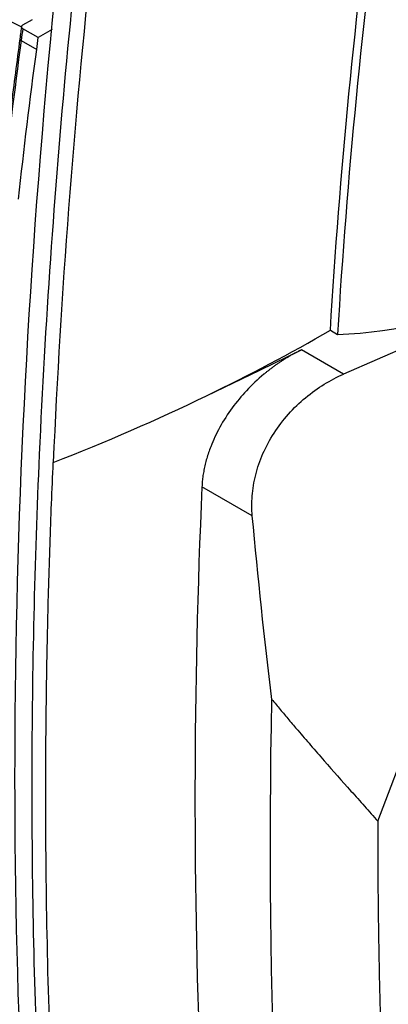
# Model space of a CAD drawing. Header units: millimetres. Extents: x 145 to 933, y -105 to 949.
# Tile 143 of 157: x 804 to 825, y 716 to 771. Entities that reach past the tile are written whole.
import ezdxf

# ---------------------------------------------------------------- set-up
doc = ezdxf.new("R2010")
doc.units = ezdxf.units.MM

msp = doc.modelspace()

# ---------------------------------------------------------------- linework, layer by layer
at = {"color": 7, "linetype": 'Continuous', "lineweight": 25}
for p, q in [((804.663, 771.003), (805.197, 771.311)), ((805.527, 770.298), (804.661, 770.798)), ((806.301, 770.744), (805.527, 770.298)), ((804.57, 770.133), (805.436, 769.633)), ((832.396, 755.874), (822.53, 751.567)), ((821.791, 754.003), (822.189, 753.773)), ((822.53, 751.567), (820.185, 752.921)), ((824.429, 726.666), (832.995, 749.237)), ((817.444, 743.675), (814.638, 745.295))]:
    msp.add_line(p, q, dxfattribs=at)
at = {"color": 7, "linetype": 'Continuous', "lineweight": 25, "flags": 128}
msp.add_lwpolyline([(814.89, 750.358), (817.855, 751.793), (820.185, 752.921)], dxfattribs=at)
at = {"color": 8, "linetype": 'Continuous', "lineweight": 25}
msp.add_arc((804.612, 770.241), 0.116, 185.883, 248.9364, dxfattribs=at)
at = {"color": 7, "linetype": 'Continuous', "lineweight": 25}
msp.add_arc((1201.524, 727.992), 387.273, 177.43923, 182.42361, dxfattribs=at)
for points in [[(821.791, 754.003), (822.83, 771.409), (825.232, 789.398), (828.966, 807.738)], [(829.365, 807.508), (825.629, 789.163), (823.228, 771.182), (822.189, 753.773)], [(804.661, 770.798), (804.63, 770.576), (804.6, 770.354), (804.57, 770.133)], [(805.436, 769.633), (805.466, 769.854), (805.496, 770.076), (805.527, 770.298)], [(804.57, 770.133), (804.193, 767.341), (803.856, 764.565), (803.559, 761.805)], [(804.425, 761.305), (804.722, 764.065), (805.059, 766.841), (805.436, 769.633)], [(822.189, 753.773), (825.552, 753.878), (828.91, 754.758), (831.713, 756.268)], [(814.89, 750.358), (817.259, 751.505), (819.562, 752.721), (821.791, 754.003)], [(806.357, 746.643), (809.282, 747.782), (812.13, 749.023), (814.89, 750.358)], [(818.533, 733.452), (818.12, 736.848), (817.757, 740.256), (817.444, 743.675)], [(820.523, 686.583), (818.865, 701.549), (818.2, 717.226), (818.533, 733.452)]]:
    msp.add_open_spline(points, degree=3, dxfattribs=at)
for points, knots in [([(812.568, 804.459), (812.358, 803.223), (812.157, 801.989), (811.763, 799.525), (811.187, 795.834), (809.944, 787.26), (807.862, 770.27), (806.772, 756.002), (806.357, 746.643)], [0, 0, 0, 0, 0.0625, 0.0625, 0.125, 0.25, 0.5, 1, 1, 1, 1]), ([(808.744, 791.846), (806.81, 778.023), (805.491, 764.43), (804.097, 737.872), (804.023, 724.908), (804.571, 712.339)], [0, 0, 0, 0, 0.5, 0.5, 1, 1, 1, 1]), ([(809.711, 791.383), (809.183, 787.614), (808.701, 783.864), (807.829, 776.4), (807.438, 772.686), (806.404, 761.606), (805.899, 754.302), (805.579, 747.092)], [0, 0, 0, 0, 0.25, 0.25, 0.5, 0.5, 1, 1, 1, 1]), ([(804.593, 770.936), (804.578, 770.829), (804.546, 770.594), (804.514, 770.358), (804.496, 770.229)], [0, 0, 0, 0, 0.452478, 1, 1, 1, 1]), ([(804.661, 770.798), (804.654, 770.802), (804.64, 770.811), (804.622, 770.826), (804.607, 770.843), (804.596, 770.861), (804.589, 770.881), (804.587, 770.908), (804.597, 770.953), (804.638, 770.984), (804.663, 771.003)], [0, 0, 0, 0, 0.076858, 0.157121, 0.240369, 0.326051, 0.413498, 0.501958, 0.682639, 1, 1, 1, 1]), ([(804.496, 770.229), (804.33, 768.968), (803.962, 766.18), (803.654, 763.417), (803.485, 761.904)], [0, 0, 0, 0, 0.452487, 1, 1, 1, 1]), ([(820.185, 752.921), (820.127, 752.893), (820.013, 752.837), (819.844, 752.748), (819.679, 752.658), (819.516, 752.565), (819.357, 752.47), (819.202, 752.373), (819.049, 752.275), (818.901, 752.175), (818.755, 752.074), (818.614, 751.971), (818.476, 751.868), (818.341, 751.764), (818.21, 751.659), (817.785, 751.309), (817.119, 750.678), (816.291, 749.682), (815.615, 748.626), (815.216, 747.775), (815.005, 747.192), (814.902, 746.867), (814.817, 746.544), (814.747, 746.225), (814.694, 745.91), (814.656, 745.6), (814.644, 745.396), (814.638, 745.295)], [0, 0, 0, 0, 0.019583, 0.038902, 0.057954, 0.076742, 0.095265, 0.113522, 0.131515, 0.149243, 0.166706, 0.183905, 0.200839, 0.217509, 0.233915, 0.250057, 0.37875, 0.499751, 0.627162, 0.749502, 0.785964, 0.822189, 0.858186, 0.893959, 0.929514, 0.964859, 1, 1, 1, 1]), ([(817.444, 743.675), (817.412, 744.029), (817.408, 744.4), (817.468, 745.163), (817.532, 745.556), (817.731, 746.346), (817.867, 746.744), (818.21, 747.527), (818.416, 747.912), (818.893, 748.651), (819.162, 749.005), (819.751, 749.666), (820.069, 749.973), (820.738, 750.531), (821.089, 750.781), (821.803, 751.22), (822.167, 751.408), (822.53, 751.567)], [0, 0, 0, 0, 0.125, 0.125, 0.25, 0.25, 0.375, 0.375, 0.5, 0.5, 0.625, 0.625, 0.75, 0.75, 0.875, 0.875, 1, 1, 1, 1]), ([(805.579, 747.092), (805.445, 744.078), (805.343, 741.081), (805.205, 735.122), (805.168, 732.159), (805.155, 723.33), (805.276, 717.518), (805.526, 711.787)], [0, 0, 0, 0, 0.25, 0.25, 0.5, 0.5, 1, 1, 1, 1]), ([(803.079, 705.286), (803.251, 705.552), (803.597, 706.087), (804.127, 706.9), (804.669, 707.73), (805.217, 708.564), (805.63, 709.192), (805.882, 709.572), (805.973, 709.71), (806.094, 709.932), (806.233, 710.313), (806.305, 710.813), (806.31, 711.176), (806.303, 711.354), (806.298, 711.468), (806.29, 711.658), (806.278, 711.935), (806.264, 712.276), (806.25, 712.618), (806.205, 713.759), (806.07, 717.531), (805.977, 721.96), (805.944, 726.237), (805.939, 728.477), (805.947, 730.723), (805.968, 732.976), (806.001, 735.237), (806.047, 737.504), (806.105, 739.779), (806.176, 742.06), (806.258, 744.347), (806.324, 745.877), (806.357, 746.643)], [0, 0, 0, 0, 0.030446, 0.061437, 0.092974, 0.125056, 0.156321, 0.164137, 0.168038, 0.171917, 0.187328, 0.202868, 0.210653, 0.213204, 0.215118, 0.218468, 0.226284, 0.2341, 0.241916, 0.249732, 0.312266, 0.499829, 0.549846, 0.599863, 0.64988, 0.699897, 0.749914, 0.799931, 0.849949, 0.899966, 0.949983, 1, 1, 1, 1]), ([(818.533, 733.452), (818.688, 733.265), (819.002, 732.886), (819.484, 732.312), (820.048, 731.649), (820.704, 730.886), (821.689, 729.757), (822.69, 728.627), (823.685, 727.508), (824.181, 726.947), (824.429, 726.666)], [0, 0, 0, 0, 0.080817, 0.164149, 0.249998, 0.371104, 0.499995, 0.749997, 0.874998, 1, 1, 1, 1]), ([(824.429, 726.666), (824.428, 726.273), (824.428, 725.486), (824.431, 724.309), (824.438, 723.135), (824.449, 721.962), (824.464, 720.792), (824.482, 719.624), (824.504, 718.458), (824.529, 717.295), (824.559, 716.134), (824.592, 714.976), (824.628, 713.819), (824.669, 712.665), (824.713, 711.513), (824.76, 710.364), (824.812, 709.217), (824.867, 708.072), (824.926, 706.93), (824.988, 705.789), (825.054, 704.651), (825.124, 703.516), (825.198, 702.383), (825.275, 701.252), (825.356, 700.123), (825.441, 698.997), (825.529, 697.873), (825.621, 696.751), (825.717, 695.631), (825.816, 694.514), (825.919, 693.399), (826.026, 692.287), (826.1, 691.547), (826.137, 691.177)], [0, 0, 0, 0, 0.0322985, 0.0645904, 0.0968761, 0.1291559, 0.1614302, 0.1936996, 0.2259644, 0.2582249, 0.2904817, 0.322735, 0.3549854, 0.3872333, 0.419479, 0.4517229, 0.4839655, 0.5162072, 0.5484484, 0.5806894, 0.6129308, 0.6451729, 0.6774161, 0.7096608, 0.7419075, 0.7741565, 0.8064083, 0.8386633, 0.8709218, 0.9031844, 0.9354513, 0.967723, 1, 1, 1, 1])]:
    msp.add_open_spline(points, degree=3, knots=knots, dxfattribs=at)
at = {"color": 8, "linetype": 'Continuous', "lineweight": 25}
msp.add_open_spline([(804.608, 770.89), (802.269, 772.032), (797.429, 774.393), (791.055, 777.988), (785.29, 781.528), (781.986, 783.803), (780.334, 784.94)], degree=3, knots=[0, 0, 0, 0, 0.266878, 0.551972, 0.775986, 1, 1, 1, 1], dxfattribs=at)

doc.saveas('drawing.dxf')
